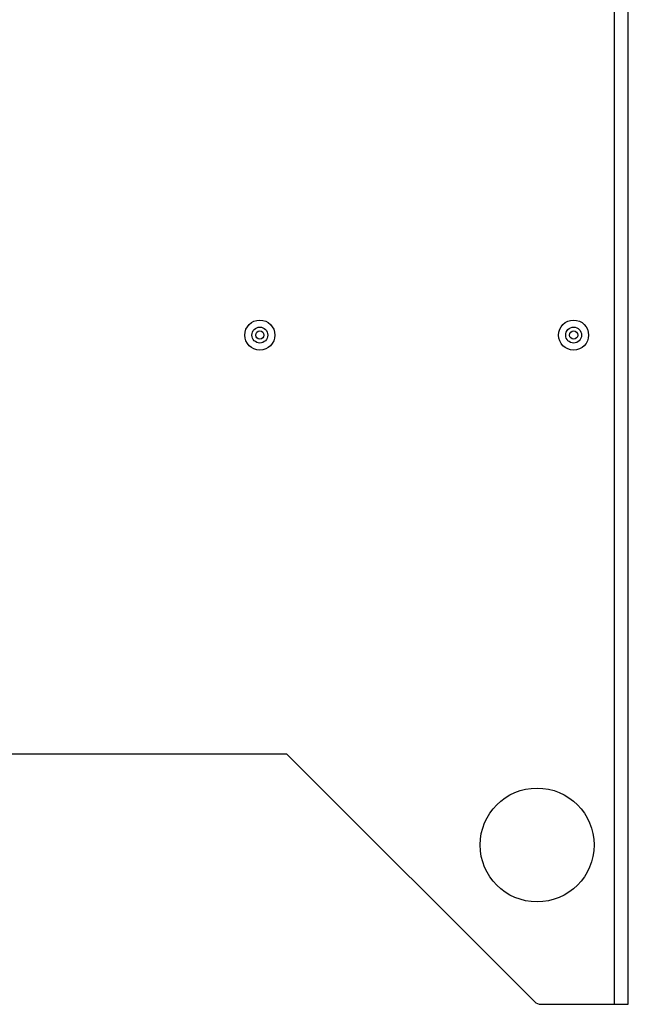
# Model space of a CAD drawing. Header units: millimetres. Extents: x -2579 to 1363, y -329 to 2298.
# Tile 3 of 256: x -2300 to -2167, y 275 to 492. Entities that reach past the tile are written whole.
import ezdxf

# ---------------------------------------------------------------- set-up
doc = ezdxf.new("R2010")
doc.units = ezdxf.units.MM
doc.header["$LTSCALE"] = 30.734
doc.layers.get('0').update_dxf_attribs({"linetype": 'CONTINUOUS'})

msp = doc.modelspace()

# ---------------------------------------------------------------- linework, layer by layer
at = {"color": 7}
for p, q in [((-2169.66, 275.31), (-2169.66, 1733.31)), ((-2166.66, 275.31), (-2166.66, 1733.31)), ((-2326.66, 330.31), (-2241.66, 330.31)), ((-2241.66, 330.31), (-2187.25, 275.9)), ((-2185.83, 275.31), (-2166.66, 275.31))]:
    msp.add_line(p, q, dxfattribs=at)
for centre, radius in [((-2247.51, 422.31), 3.3), ((-2247.51, 422.31), 1.74), ((-2178.66, 422.31), 3.3), ((-2178.66, 422.31), 1.74), ((-2247.51, 422.31), 0.9), ((-2178.66, 422.31), 0.9), ((-2186.66, 310.31), 12.5)]:
    msp.add_circle(centre, radius, dxfattribs=at)
msp.add_arc((-2185.83, 277.31), 2, 225, 270, dxfattribs=at)

doc.saveas('drawing.dxf')
